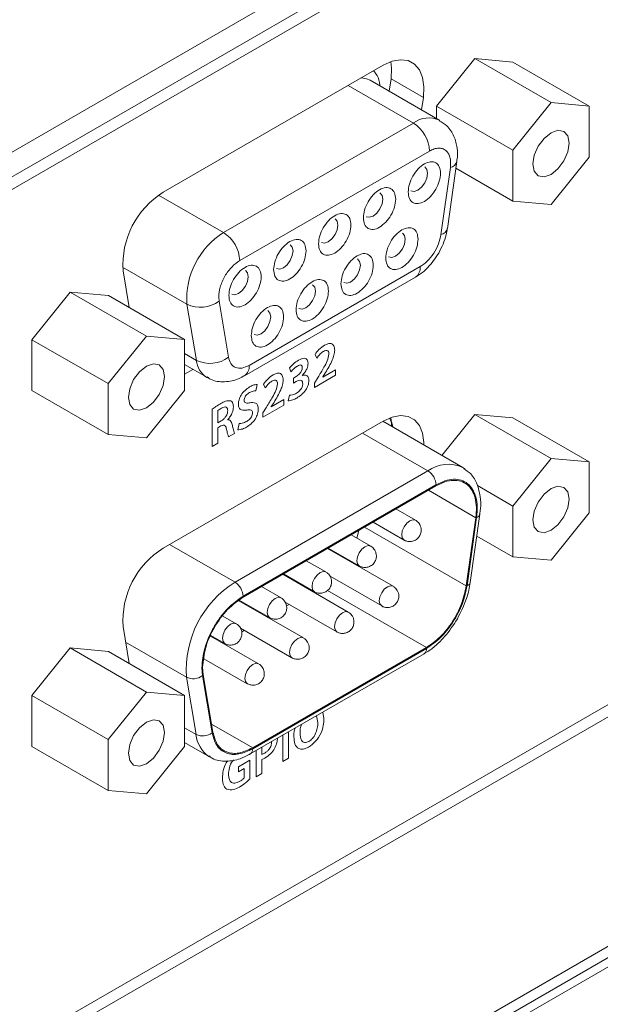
# Model space of a CAD drawing. Header units: millimetres. Extents: x 0 to 1118, y 0 to 864.
# Tile 221 of 256: x 939.01 to 945.35, y 361.01 to 371.76. Entities that reach past the tile are written whole.
import ezdxf

# ---------------------------------------------------------------- set-up
doc = ezdxf.new("R2010")
doc.units = ezdxf.units.MM

msp = doc.modelspace()

# ---------------------------------------------------------------- linework, layer by layer
at = {"color": 9, "linetype": 'Continuous', "lineweight": 0}
for p, q in [((901.966, 348.985), (953.761, 378.886)), ((943.416, 370.916), (943.062, 371.12)), ((943.307, 370.635), (942.595, 371.047)), ((941.233, 369.438), (943.307, 370.635)), ((941.41, 369.132), (943.484, 370.329)), ((943.71, 370.148), (943.607, 369.415)), ((941.233, 369.438), (940.524, 369.848)), ((940.833, 368.656), (940.13, 369.062)), ((943.381, 369.066), (941.513, 367.987)), ((941.184, 368.69), (941.18, 368.734)), ((940.936, 368.042), (940.833, 368.656)), ((941.287, 368.076), (941.184, 368.69)), ((940.807, 368.116), (940.936, 368.042)), ((942.232, 368.107), (942.251, 368.065)), ((941.954, 367.959), (941.969, 367.915)), ((942.026, 367.865), (941.997, 367.849)), ((941.997, 367.849), (941.997, 367.794)), ((942.09, 367.877), (942.09, 367.878)), ((942.225, 367.747), (942.455, 367.879)), ((942.266, 367.857), (942.225, 367.791)), ((942.455, 367.94), (942.317, 367.86)), ((942.317, 367.861), (942.346, 367.908)), ((942.317, 367.86), (942.317, 367.861)), ((942.455, 367.879), (942.455, 367.94)), ((941.584, 367.71), (941.599, 367.778)), ((941.669, 367.782), (941.688, 367.74)), ((941.997, 367.794), (942.027, 367.811)), ((942.225, 367.791), (942.225, 367.747)), ((941.952, 367.663), (941.937, 367.6)), ((941.663, 367.422), (941.892, 367.554)), ((941.703, 367.532), (941.663, 367.467)), ((941.892, 367.615), (941.754, 367.535)), ((941.754, 367.536), (941.784, 367.583)), ((941.754, 367.535), (941.754, 367.536)), ((941.892, 367.554), (941.892, 367.615)), ((941.108, 367.507), (941.108, 367.102)), ((941.171, 367.361), (941.171, 367.493)), ((941.663, 367.467), (941.663, 367.422)), ((941.208, 367.382), (941.171, 367.361)), ((941.171, 367.306), (941.203, 367.325)), ((941.278, 367.393), (941.278, 367.395)), ((941.403, 367.353), (941.389, 367.283)), ((941.171, 367.138), (941.171, 367.306)), ((941.288, 367.206), (941.354, 367.243)), ((942.749, 367.247), (943.465, 366.834)), ((941.108, 367.102), (941.171, 367.138)), ((943.465, 366.834), (941.358, 365.618)), ((941.446, 365.464), (943.553, 366.681)), ((943.989, 366.323), (943.47, 366.622)), ((943.997, 366.326), (943.893, 365.58)), ((942.771, 366.219), (943.884, 365.577)), ((941.358, 365.618), (940.642, 366.031)), ((943.449, 364.904), (942.367, 365.528)), ((940.163, 364.964), (940.827, 364.58)), ((943.449, 364.893), (941.551, 363.798)), ((941.002, 364.597), (940.995, 364.684)), ((940.827, 364.58), (940.932, 363.955)), ((941.107, 363.972), (941.002, 364.597)), ((942.33, 364.127), (942.319, 364.199)), ((942.247, 364.157), (942.263, 364.085)), ((940.932, 363.955), (940.807, 364.027)), ((941.101, 364.068), (941.551, 363.808)), ((941.942, 363.694), (941.942, 363.981)), ((941.88, 363.945), (941.88, 363.658)), ((941.589, 363.777), (941.589, 363.49)), ((941.651, 363.736), (941.651, 363.813)), ((941.52, 363.674), (941.396, 363.602)), ((941.52, 363.468), (941.52, 363.674)), ((941.651, 363.526), (941.651, 363.68)), ((941.88, 363.658), (941.942, 363.694)), ((941.396, 363.602), (941.396, 363.547)), ((941.396, 363.547), (941.458, 363.583)), ((941.458, 363.583), (941.458, 363.478)), ((941.589, 363.49), (941.651, 363.526))]:
    msp.add_line(p, q, dxfattribs=at)
at = {"color": 7, "linetype": 'Continuous', "lineweight": 15}
for p, q in [((901.967, 348.716), (953.596, 378.52)), ((949.642, 376.1), (901.967, 348.578)), ((943.977, 371.339), (943.56, 370.82)), ((944.81, 370.858), (943.977, 371.339)), ((944.394, 371.301), (943.977, 371.339)), ((945.227, 370.821), (944.394, 371.301)), ((942.976, 371.267), (940.574, 369.88)), ((943.594, 370.664), (942.834, 371.103)), ((943.043, 370.982), (943.062, 371.12)), ((943.396, 370.778), (943.416, 370.916)), ((944.392, 370.339), (943.56, 370.82)), ((943.56, 370.82), (943.56, 370.684)), ((944.81, 370.858), (944.392, 370.339)), ((945.227, 370.821), (944.81, 370.858)), ((945.227, 370.264), (945.227, 370.821)), ((944.392, 370.339), (944.392, 369.783)), ((943.678, 369.483), (943.781, 370.216)), ((944.81, 369.745), (945.227, 370.264)), ((944.392, 369.783), (943.77, 370.142)), ((944.392, 369.783), (944.81, 369.745)), ((940.135, 369.022), (940.202, 368.619)), ((941.461, 367.873), (943.329, 368.951)), ((939.557, 368.787), (939.14, 368.268)), ((940.39, 368.307), (939.557, 368.787)), ((939.975, 368.75), (939.557, 368.787)), ((940.807, 368.269), (939.975, 368.75)), ((940.39, 368.307), (939.973, 367.788)), ((940.807, 368.269), (940.39, 368.307)), ((939.973, 367.788), (939.14, 368.268)), ((939.14, 368.268), (939.14, 367.712)), ((940.807, 367.713), (940.807, 368.269)), ((940.807, 367.996), (941.049, 367.857)), ((940.807, 367.89), (940.899, 367.943)), ((941.059, 367.851), (941.05, 367.856)), ((939.973, 367.788), (939.973, 367.231)), ((939.973, 367.231), (939.14, 367.712)), ((940.39, 367.194), (940.807, 367.713)), ((943.977, 367.45), (943.618, 367.003)), ((944.81, 366.969), (943.977, 367.45)), ((944.394, 367.413), (943.977, 367.45)), ((942.976, 367.378), (940.574, 365.991)), ((943.846, 366.872), (942.973, 367.376)), ((945.227, 366.932), (944.394, 367.413)), ((939.973, 367.231), (940.39, 367.194)), ((944.81, 366.969), (944.392, 366.45)), ((945.227, 366.932), (944.81, 366.969)), ((945.227, 366.376), (945.227, 366.932)), ((943.846, 366.872), (943.872, 366.855)), ((934.381, 357.9), (949.642, 366.71)), ((943.553, 366.671), (941.446, 365.454)), ((944.392, 366.45), (944.006, 366.673)), ((949.562, 366.531), (934.371, 357.762)), ((944.392, 366.45), (944.392, 365.894)), ((943.33, 366.295), (943.116, 366.418)), ((943.928, 365.614), (944.033, 366.36)), ((944.81, 365.857), (945.227, 366.376)), ((942.866, 366.274), (943.205, 366.079)), ((943.884, 365.577), (943.989, 366.323)), ((942.84, 366.012), (942.627, 366.136)), ((942.687, 366.1), (942.71, 366.184)), ((944.392, 365.894), (943.999, 366.121)), ((943.085, 365.574), (942.369, 365.987)), ((942.377, 365.991), (942.715, 365.796)), ((942.35, 365.73), (942.137, 365.853)), ((944.392, 365.894), (944.81, 365.857)), ((942.595, 365.291), (941.88, 365.704)), ((941.887, 365.709), (942.225, 365.513)), ((942.397, 365.683), (942.96, 365.358)), ((943.928, 365.612), (943.928, 365.614)), ((941.861, 365.447), (941.647, 365.57)), ((942.207, 365.524), (942.2, 365.52)), ((942.105, 365.009), (941.399, 365.416)), ((941.405, 365.421), (941.736, 365.231)), ((941.861, 365.447), (941.862, 365.446)), ((941.907, 365.4), (942.47, 365.075)), ((941.95, 365.375), (941.921, 365.358)), ((941.371, 365.164), (941.226, 365.248)), ((941.371, 365.164), (941.373, 365.163)), ((941.717, 365.241), (941.71, 365.237)), ((940.135, 365.133), (940.202, 364.73)), ((941.417, 365.117), (941.98, 364.792)), ((941.46, 365.093), (941.431, 365.076)), ((941.616, 364.726), (941.092, 365.028)), ((941.095, 365.035), (941.246, 364.948)), ((941.228, 364.958), (941.22, 364.954)), ((939.557, 364.899), (939.14, 364.38)), ((940.39, 364.418), (939.557, 364.899)), ((939.975, 364.861), (939.557, 364.899)), ((940.807, 364.381), (939.975, 364.861)), ((941.525, 363.741), (943.423, 364.836)), ((941.551, 363.808), (943.449, 364.904)), ((941.019, 364.782), (941.491, 364.509)), ((941.011, 364.604), (941.004, 364.689)), ((941.011, 364.604), (941.116, 363.979)), ((940.39, 364.418), (939.973, 363.899)), ((940.807, 364.381), (940.39, 364.418)), ((939.973, 363.899), (939.14, 364.38)), ((939.14, 364.38), (939.14, 363.823)), ((940.807, 363.824), (940.807, 364.381)), ((949.562, 364.023), (901.967, 336.548)), ((939.973, 363.899), (939.973, 363.343)), ((940.807, 363.867), (941.081, 363.709)), ((923.841, 349.052), (949.474, 363.85)), ((923.929, 349.001), (949.562, 363.799)), ((939.973, 363.343), (939.14, 363.823)), ((940.39, 363.305), (940.807, 363.824)), ((941.081, 363.709), (941.073, 363.714)), ((939.973, 363.343), (940.39, 363.305))]:
    msp.add_line(p, q, dxfattribs=at)
at = {"color": 7, "linetype": 'Continuous', "lineweight": 15, "flags": 128}
for points in [[(943.416, 370.916), (943.422, 371.031), (943.407, 371.134), (943.372, 371.218), (943.318, 371.28), (943.248, 371.317), (943.165, 371.327), (943.073, 371.31), (942.976, 371.267)], [(943.062, 371.12), (943.068, 371.236), (943.061, 371.306)], [(944.81, 370.529), (944.734, 370.468), (944.67, 370.382), (944.627, 370.284), (944.612, 370.188), (944.627, 370.109), (944.67, 370.06), (944.734, 370.048), (944.81, 370.074), (944.885, 370.135), (944.949, 370.221), (944.992, 370.32), (945.007, 370.415), (944.992, 370.494), (944.949, 370.543), (944.885, 370.556), (944.81, 370.529)], [(943.462, 370.086), (943.453, 370.128), (943.43, 370.155), (943.43, 370.155)], [(943.28, 369.895), (943.315, 369.888), (943.355, 369.902), (943.396, 369.935), (943.43, 369.981), (943.453, 370.034), (943.462, 370.086)], [(942.791, 369.612), (942.825, 369.605), (942.866, 369.619), (942.906, 369.652), (942.941, 369.699), (942.964, 369.752), (942.972, 369.803)], [(942.972, 369.803), (942.964, 369.845), (942.941, 369.872), (942.941, 369.872)], [(942.482, 369.52), (942.474, 369.563), (942.451, 369.589), (942.451, 369.589)], [(942.301, 369.329), (942.336, 369.323), (942.376, 369.337), (942.417, 369.37), (942.451, 369.416), (942.474, 369.469), (942.482, 369.52)], [(943.036, 369.174), (943.07, 369.167), (943.111, 369.181), (943.151, 369.214), (943.186, 369.26), (943.209, 369.313), (943.217, 369.365)], [(943.217, 369.365), (943.209, 369.407), (943.186, 369.433), (943.186, 369.433)], [(941.992, 369.238), (941.984, 369.28), (941.961, 369.306), (941.961, 369.306)], [(941.811, 369.047), (941.846, 369.04), (941.886, 369.054), (941.927, 369.087), (941.961, 369.133), (941.984, 369.186), (941.992, 369.238)], [(942.727, 369.082), (942.719, 369.124), (942.696, 369.151), (942.696, 369.151)], [(942.546, 368.891), (942.58, 368.884), (942.621, 368.898), (942.662, 368.931), (942.696, 368.978), (942.719, 369.031), (942.727, 369.082)], [(941.322, 368.764), (941.356, 368.757), (941.397, 368.771), (941.437, 368.804), (941.472, 368.851), (941.495, 368.904), (941.503, 368.955)], [(941.503, 368.955), (941.495, 368.997), (941.472, 369.024), (941.472, 369.024)], [(942.237, 368.799), (942.229, 368.842), (942.206, 368.868), (942.206, 368.868)], [(942.056, 368.608), (942.091, 368.602), (942.131, 368.616), (942.172, 368.648), (942.206, 368.695), (942.229, 368.748), (942.237, 368.799)], [(941.567, 368.326), (941.601, 368.319), (941.642, 368.333), (941.682, 368.366), (941.717, 368.412), (941.74, 368.465), (941.748, 368.517)], [(941.748, 368.517), (941.74, 368.559), (941.717, 368.585), (941.717, 368.585)], [(940.39, 367.978), (940.315, 367.917), (940.251, 367.831), (940.208, 367.732), (940.193, 367.637), (940.208, 367.558), (940.251, 367.509), (940.315, 367.497), (940.39, 367.523), (940.466, 367.584), (940.529, 367.67), (940.572, 367.768), (940.587, 367.864), (940.572, 367.943), (940.529, 367.992), (940.466, 368.004), (940.39, 367.978)], [(943.422, 367.116), (943.422, 367.143), (943.407, 367.245), (943.372, 367.329), (943.318, 367.391), (943.248, 367.428), (943.165, 367.439), (943.073, 367.422), (942.976, 367.378)], [(943.069, 367.321), (943.068, 367.347), (943.061, 367.418)], [(944.81, 366.641), (944.734, 366.58), (944.67, 366.493), (944.627, 366.395), (944.612, 366.299), (944.627, 366.221), (944.67, 366.172), (944.734, 366.159), (944.81, 366.185), (944.885, 366.246), (944.949, 366.332), (944.992, 366.431), (945.007, 366.527), (944.992, 366.605), (944.949, 366.654), (944.885, 366.667), (944.81, 366.641)], [(944.033, 366.359), (944.033, 366.364), (944.033, 366.369)], [(940.39, 364.089), (940.315, 364.028), (940.251, 363.942), (940.208, 363.844), (940.193, 363.748), (940.208, 363.669), (940.251, 363.62), (940.315, 363.608), (940.39, 363.634), (940.466, 363.695), (940.529, 363.781), (940.572, 363.88), (940.587, 363.975), (940.572, 364.054), (940.529, 364.103), (940.466, 364.115), (940.39, 364.089)], [(941.526, 363.741), (941.525, 363.741), (941.515, 363.736)]]:
    msp.add_lwpolyline(points, dxfattribs=at)
at = {"color": 9, "linetype": 'Continuous', "lineweight": 0, "flags": 128}
for points in [[(942.834, 371.103), (942.794, 371.12), (942.738, 371.13)], [(943.179, 366.136), (943.185, 366.179), (943.205, 366.223), (943.233, 366.262), (943.267, 366.289), (943.301, 366.301), (943.33, 366.295), (943.33, 366.295)], [(943.205, 366.079), (943.185, 366.101), (943.179, 366.136)], [(942.689, 365.853), (942.696, 365.896), (942.715, 365.94), (942.744, 365.979), (942.777, 366.006), (942.811, 366.018), (942.84, 366.012), (942.84, 366.012)], [(942.715, 365.796), (942.696, 365.818), (942.689, 365.853)], [(942.199, 365.57), (942.206, 365.613), (942.225, 365.658), (942.254, 365.696), (942.288, 365.724), (942.322, 365.735), (942.35, 365.73), (942.35, 365.73)], [(942.225, 365.513), (942.206, 365.535), (942.199, 365.57)], [(942.934, 365.415), (942.941, 365.458), (942.96, 365.502), (942.988, 365.541), (943.022, 365.568), (943.056, 365.58), (943.085, 365.574), (943.085, 365.574)], [(941.71, 365.288), (941.716, 365.331), (941.736, 365.375), (941.764, 365.414), (941.798, 365.441), (941.832, 365.453), (941.861, 365.447), (941.861, 365.447)], [(942.96, 365.358), (942.941, 365.38), (942.934, 365.415)], [(941.736, 365.231), (941.716, 365.253), (941.71, 365.288)], [(942.444, 365.132), (942.451, 365.175), (942.47, 365.219), (942.499, 365.258), (942.533, 365.285), (942.566, 365.297), (942.595, 365.291), (942.595, 365.291)], [(941.22, 365.005), (941.227, 365.048), (941.246, 365.092), (941.275, 365.131), (941.308, 365.158), (941.342, 365.17), (941.371, 365.164), (941.371, 365.164)], [(942.47, 365.075), (942.451, 365.097), (942.444, 365.132)], [(941.246, 364.948), (941.227, 364.97), (941.22, 365.005)], [(941.954, 364.849), (941.961, 364.892), (941.98, 364.937), (942.009, 364.975), (942.043, 365.002), (942.077, 365.014), (942.105, 365.009), (942.105, 365.009)], [(941.98, 364.792), (941.961, 364.814), (941.954, 364.849)], [(941.465, 364.567), (941.472, 364.61), (941.491, 364.654), (941.519, 364.693), (941.553, 364.72), (941.587, 364.732), (941.616, 364.726), (941.616, 364.726)], [(941.491, 364.51), (941.472, 364.532), (941.465, 364.567)]]:
    msp.add_lwpolyline(points, dxfattribs=at)
at = {"color": 9, "linetype": 'Continuous', "lineweight": 0}
for centre, radius, start, end in [((943.475, 370.406), 0.285, 65.5689, 126.1779), ((943.1, 370.312), 0.384, 2.6055, 57.3945), ((943.689, 370.241), 0.0947, 282.478, 344.504), ((941.684, 368.714), 0.853, 121.8981, 183.8855), ((941.026, 369.115), 0.384, 2.6055, 57.3945), ((940.981, 368.958), 0.336, 243.9083, 307.1281), ((941.084, 368.344), 0.336, 243.9083, 307.1281), ((941.182, 368.065), 0.248, 185.4274, 237.7738), ((941.387, 367.975), 0.126, 306.2046, 5.5761), ((943.688, 366.53), 0.377, 65.0875, 126.223), ((943.362, 366.672), 0.192, 2.6055, 57.3945), ((943.987, 366.373), 0.048, 282.7573, 342.3596), ((941.956, 364.657), 1.131, 121.8981, 183.8855), ((941.254, 365.456), 0.192, 2.6055, 57.3945), ((943.882, 365.627), 0.048, 282.7573, 342.3596), ((940.901, 364.731), 0.168, 243.9083, 307.1281), ((941.006, 364.106), 0.168, 243.9083, 307.1281), ((941.262, 363.987), 0.332, 185.5814, 235.3346), ((941.488, 363.792), 0.0634, 307.3218, 5.4774)]:
    msp.add_arc(centre, radius, start, end, dxfattribs=at)
at = {"color": 7, "linetype": 'Continuous', "lineweight": 15}
for centre, radius, start, end in [((941.069, 369.085), 0.936, 121.8981, 183.8855), ((943.587, 369.508), 0.0946, 282.4596, 344.6472), ((943.262, 369.05), 0.12, 304.0564, 7.2558), ((941.069, 365.196), 0.936, 121.8981, 183.8855), ((943.389, 364.886), 0.0599, 304.0564, 7.2558)]:
    msp.add_arc(centre, radius, start, end, dxfattribs=at)
at = {"color": 9, "linetype": 'Continuous', "lineweight": 0}
for points, knots in [([(942.942, 371.04), (942.94, 371.054), (942.934, 371.106), (942.909, 371.163), (942.879, 371.195), (942.87, 371.205)], [0, 0, 0, 0, 0.191285, 0.749796, 1, 1, 1, 1]), ([(943.484, 370.329), (943.5, 370.338), (943.534, 370.355), (943.581, 370.363), (943.625, 370.358), (943.661, 370.338), (943.689, 370.306), (943.707, 370.262), (943.716, 370.209), (943.712, 370.169), (943.71, 370.148)], [0, 0, 0, 0, 0.125061, 0.249994, 0.374876, 0.499997, 0.624879, 0.75, 0.874819, 1, 1, 1, 1]), ([(943.607, 369.415), (943.6, 369.382), (943.586, 369.314), (943.531, 369.211), (943.46, 369.12), (943.407, 369.083), (943.381, 369.066)], [0, 0, 0, 0, 0.242227, 0.5, 0.757773, 1, 1, 1, 1]), ([(941.18, 368.734), (941.183, 368.769), (941.188, 368.824), (941.217, 368.902), (941.246, 368.961), (941.283, 369.017), (941.336, 369.081), (941.381, 369.112), (941.41, 369.132)], [0, 0, 0, 0, 0.239443, 0.36959, 0.5, 0.630147, 0.760557, 1, 1, 1, 1]), ([(942.337, 368.208), (942.315, 368.193), (942.277, 368.167), (942.246, 368.125), (942.232, 368.107)], [0, 0, 0, 0, 0.559726, 1, 1, 1, 1]), ([(942.447, 368.152), (942.445, 368.17), (942.442, 368.204), (942.412, 368.229), (942.374, 368.226), (942.349, 368.214), (942.337, 368.208)], [0, 0, 0, 0, 0.2796174, 0.5586651, 0.7789384, 1, 1, 1, 1]), ([(941.513, 367.987), (941.487, 367.975), (941.433, 367.95), (941.362, 367.958), (941.308, 368), (941.294, 368.051), (941.287, 368.076)], [0, 0, 0, 0, 0.242227, 0.5, 0.757773, 1, 1, 1, 1]), ([(942.156, 368.01), (942.155, 368.02), (942.153, 368.04), (942.138, 368.059), (942.106, 368.07), (942.074, 368.054), (942.052, 368.044)], [0, 0, 0, 0, 0.187037, 0.373921, 0.560974, 1, 1, 1, 1]), ([(942.251, 368.065), (942.263, 368.082), (942.285, 368.112), (942.312, 368.131), (942.323, 368.14)], [0, 0, 0, 0, 0.560307, 1, 1, 1, 1]), ([(942.384, 368.109), (942.38, 368.085), (942.37, 368.037), (942.322, 367.952), (942.287, 367.893), (942.266, 367.857)], [0, 0, 0, 0, 0.277465, 0.558282, 1, 1, 1, 1]), ([(942.323, 368.14), (942.332, 368.144), (942.35, 368.153), (942.372, 368.15), (942.383, 368.132), (942.384, 368.117), (942.384, 368.109)], [0, 0, 0, 0, 0.281004, 0.559049, 0.779413, 1, 1, 1, 1]), ([(942.346, 367.908), (942.373, 367.952), (942.41, 368.014), (942.442, 368.1), (942.445, 368.135), (942.447, 368.152)], [0, 0, 0, 0, 0.560337, 0.780245, 1, 1, 1, 1]), ([(942.052, 368.044), (942.033, 368.031), (941.999, 368.009), (941.968, 367.974), (941.954, 367.959)], [0, 0, 0, 0, 0.560293, 1, 1, 1, 1]), ([(941.969, 367.915), (941.981, 367.93), (942.003, 367.956), (942.028, 367.973), (942.039, 367.98)], [0, 0, 0, 0, 0.559869, 1, 1, 1, 1]), ([(942.093, 367.961), (942.092, 367.95), (942.089, 367.928), (942.061, 367.89), (942.039, 367.875), (942.026, 367.865)], [0, 0, 0, 0, 0.27941, 0.55887, 1, 1, 1, 1]), ([(942.039, 367.98), (942.046, 367.984), (942.061, 367.992), (942.08, 367.992), (942.091, 367.98), (942.093, 367.968), (942.093, 367.961)], [0, 0, 0, 0, 0.280976, 0.55989, 0.779966, 1, 1, 1, 1]), ([(942.09, 367.878), (942.1, 367.888), (942.12, 367.908), (942.142, 367.944), (942.154, 367.98), (942.155, 368), (942.156, 368.01)], [0, 0, 0, 0, 0.280303, 0.559487, 0.779694, 1, 1, 1, 1]), ([(941.774, 367.883), (941.753, 367.868), (941.715, 367.843), (941.683, 367.8), (941.669, 367.782)], [0, 0, 0, 0, 0.559726, 1, 1, 1, 1]), ([(941.884, 367.828), (941.882, 367.845), (941.879, 367.88), (941.849, 367.904), (941.811, 367.901), (941.786, 367.889), (941.774, 367.883)], [0, 0, 0, 0, 0.279617, 0.558665, 0.778938, 1, 1, 1, 1]), ([(942.165, 367.822), (942.164, 367.834), (942.162, 367.86), (942.141, 367.879), (942.117, 367.884), (942.099, 367.879), (942.09, 367.877)], [0, 0, 0, 0, 0.279933, 0.559144, 0.779519, 1, 1, 1, 1]), ([(941.516, 367.751), (941.5, 367.74), (941.467, 367.718), (941.425, 367.667), (941.399, 367.611), (941.396, 367.58), (941.395, 367.564)], [0, 0, 0, 0, 0.280832, 0.560174, 0.779987, 1, 1, 1, 1]), ([(941.599, 367.778), (941.584, 367.776), (941.557, 367.774), (941.529, 367.758), (941.516, 367.751)], [0, 0, 0, 0, 0.5592731, 1, 1, 1, 1]), ([(941.688, 367.74), (941.7, 367.757), (941.722, 367.788), (941.749, 367.806), (941.761, 367.815)], [0, 0, 0, 0, 0.560307, 1, 1, 1, 1]), ([(941.821, 367.784), (941.817, 367.76), (941.808, 367.712), (941.76, 367.627), (941.724, 367.568), (941.703, 367.532)], [0, 0, 0, 0, 0.277465, 0.558282, 1, 1, 1, 1]), ([(941.761, 367.815), (941.77, 367.819), (941.787, 367.828), (941.809, 367.825), (941.82, 367.807), (941.821, 367.792), (941.821, 367.784)], [0, 0, 0, 0, 0.281004, 0.559049, 0.779413, 1, 1, 1, 1]), ([(941.784, 367.583), (941.81, 367.628), (941.847, 367.69), (941.879, 367.775), (941.882, 367.81), (941.884, 367.828)], [0, 0, 0, 0, 0.560337, 0.7802445, 1, 1, 1, 1]), ([(942.027, 367.811), (942.036, 367.816), (942.055, 367.825), (942.08, 367.825), (942.096, 367.811), (942.097, 367.794), (942.098, 367.786)], [0, 0, 0, 0, 0.280524, 0.560737, 0.779935, 1, 1, 1, 1]), ([(942.098, 367.786), (942.097, 367.775), (942.094, 367.752), (942.068, 367.709), (942.044, 367.693), (942.03, 367.683)], [0, 0, 0, 0, 0.279345, 0.559297, 1, 1, 1, 1]), ([(942.033, 367.63), (942.05, 367.641), (942.085, 367.663), (942.13, 367.713), (942.16, 367.771), (942.164, 367.805), (942.165, 367.822)], [0, 0, 0, 0, 0.281114, 0.560773, 0.780392, 1, 1, 1, 1]), ([(941.457, 367.607), (941.458, 367.613), (941.459, 367.625), (941.468, 367.645), (941.486, 367.67), (941.503, 367.682), (941.515, 367.69)], [0, 0, 0, 0, 0.1866569, 0.3738014, 0.5606334, 1, 1, 1, 1]), ([(941.515, 367.69), (941.529, 367.696), (941.553, 367.709), (941.574, 367.709), (941.584, 367.71)], [0, 0, 0, 0, 0.559934, 1, 1, 1, 1]), ([(942.03, 367.683), (942.014, 367.676), (941.987, 367.663), (941.963, 367.663), (941.952, 367.663)], [0, 0, 0, 0, 0.559681, 1, 1, 1, 1]), ([(941.204, 367.571), (941.186, 367.56), (941.154, 367.541), (941.122, 367.517), (941.108, 367.507)], [0, 0, 0, 0, 0.560031, 1, 1, 1, 1]), ([(941.311, 367.6), (941.292, 367.601), (941.258, 367.602), (941.221, 367.58), (941.204, 367.571)], [0, 0, 0, 0, 0.557321, 1, 1, 1, 1]), ([(941.21, 367.519), (941.219, 367.524), (941.238, 367.534), (941.263, 367.533), (941.276, 367.516), (941.278, 367.5), (941.278, 367.491)], [0, 0, 0, 0, 0.280926, 0.560108, 0.779437, 1, 1, 1, 1]), ([(941.278, 367.395), (941.288, 367.406), (941.307, 367.428), (941.334, 367.479), (941.338, 367.514), (941.341, 367.535)], [0, 0, 0, 0, 0.280772, 0.561599, 1, 1, 1, 1]), ([(941.341, 367.535), (941.339, 367.552), (941.337, 367.582), (941.319, 367.595), (941.311, 367.6)], [0, 0, 0, 0, 0.5603241, 1, 1, 1, 1]), ([(941.395, 367.564), (941.396, 367.549), (941.4, 367.518), (941.434, 367.494), (941.467, 367.497), (941.487, 367.499)], [0, 0, 0, 0, 0.2796044, 0.5591743, 1, 1, 1, 1]), ([(941.524, 367.579), (941.508, 367.576), (941.485, 367.573), (941.46, 367.584), (941.458, 367.599), (941.457, 367.607)], [0, 0, 0, 0, 0.561946, 0.781379, 1, 1, 1, 1]), ([(941.612, 367.509), (941.611, 367.524), (941.609, 367.555), (941.577, 367.583), (941.544, 367.58), (941.524, 367.579)], [0, 0, 0, 0, 0.279925, 0.559356, 1, 1, 1, 1]), ([(941.937, 367.6), (941.954, 367.602), (941.985, 367.604), (942.018, 367.622), (942.033, 367.63)], [0, 0, 0, 0, 0.559086, 1, 1, 1, 1]), ([(941.171, 367.493), (941.178, 367.498), (941.191, 367.508), (941.204, 367.515), (941.21, 367.519)], [0, 0, 0, 0, 0.559618, 1, 1, 1, 1]), ([(941.278, 367.491), (941.277, 367.479), (941.275, 367.456), (941.254, 367.421), (941.231, 367.397), (941.216, 367.387), (941.208, 367.382)], [0, 0, 0, 0, 0.279558, 0.55825, 0.778831, 1, 1, 1, 1]), ([(941.482, 367.312), (941.499, 367.323), (941.534, 367.346), (941.58, 367.398), (941.608, 367.458), (941.611, 367.492), (941.612, 367.509)], [0, 0, 0, 0, 0.281089, 0.560178, 0.780098, 1, 1, 1, 1]), ([(941.55, 367.467), (941.549, 367.461), (941.548, 367.447), (941.539, 367.425), (941.518, 367.396), (941.499, 367.384), (941.486, 367.375)], [0, 0, 0, 0, 0.187001, 0.373641, 0.560631, 1, 1, 1, 1]), ([(941.487, 367.499), (941.503, 367.501), (941.526, 367.505), (941.548, 367.49), (941.549, 367.475), (941.55, 367.467)], [0, 0, 0, 0, 0.560716, 0.780426, 1, 1, 1, 1]), ([(941.203, 367.325), (941.212, 367.329), (941.23, 367.338), (941.257, 367.327), (941.262, 367.304), (941.265, 367.289)], [0, 0, 0, 0, 0.2808044, 0.5588733, 1, 1, 1, 1]), ([(941.326, 367.342), (941.321, 367.357), (941.315, 367.378), (941.295, 367.393), (941.284, 367.393), (941.278, 367.393)], [0, 0, 0, 0, 0.559431, 0.779792, 1, 1, 1, 1]), ([(941.354, 367.243), (941.348, 367.261), (941.337, 367.293), (941.33, 367.327), (941.326, 367.342)], [0, 0, 0, 0, 0.559619, 1, 1, 1, 1]), ([(941.389, 367.283), (941.405, 367.285), (941.435, 367.287), (941.467, 367.304), (941.482, 367.312)], [0, 0, 0, 0, 0.55924, 1, 1, 1, 1]), ([(941.486, 367.375), (941.469, 367.367), (941.44, 367.353), (941.414, 367.353), (941.403, 367.353)], [0, 0, 0, 0, 0.559755, 1, 1, 1, 1]), ([(943.082, 367.313), (943.082, 367.315), (943.077, 367.355), (943.06, 367.383), (943.044, 367.41)], [0, 0, 0, 0, 0.065198, 1, 1, 1, 1]), ([(941.265, 367.289), (941.269, 367.273), (941.275, 367.243), (941.284, 367.217), (941.288, 367.206)], [0, 0, 0, 0, 0.560242, 1, 1, 1, 1]), ([(943.553, 366.681), (943.586, 366.698), (943.652, 366.731), (943.745, 366.746), (943.83, 366.737), (943.901, 366.698), (943.957, 366.636), (943.992, 366.549), (944.009, 366.446), (944.001, 366.366), (943.997, 366.326)], [0, 0, 0, 0, 0.1250309, 0.249997, 0.3749366, 0.4999985, 0.6249382, 0.7500001, 0.8749077, 1, 1, 1, 1]), ([(940.995, 364.684), (941.002, 364.753), (941.011, 364.859), (941.067, 365.013), (941.125, 365.129), (941.197, 365.238), (941.302, 365.363), (941.39, 365.425), (941.446, 365.464)], [0, 0, 0, 0, 0.239443, 0.369654, 0.5, 0.630211, 0.760557, 1, 1, 1, 1]), ([(942.162, 363.816), (942.189, 363.835), (942.241, 363.872), (942.299, 363.964), (942.326, 364.053), (942.329, 364.102), (942.33, 364.127)], [0, 0, 0, 0, 0.279705, 0.558607, 0.778973, 1, 1, 1, 1]), ([(942.263, 364.085), (942.262, 364.064), (942.26, 364.024), (942.24, 363.962), (942.206, 363.907), (942.179, 363.888), (942.166, 363.878)], [0, 0, 0, 0, 0.280942, 0.560977, 0.780259, 1, 1, 1, 1]), ([(942.015, 364.024), (942.013, 364.017), (942.002, 363.984), (942.001, 363.954), (942.001, 363.929)], [0, 0, 0, 0, 0.202111, 1, 1, 1, 1]), ([(942.068, 363.969), (942.069, 363.99), (942.069, 364.02), (942.081, 364.053), (942.085, 364.064)], [0, 0, 0, 0, 0.6691874, 1, 1, 1, 1]), ([(941.551, 363.798), (941.5, 363.774), (941.395, 363.726), (941.256, 363.741), (941.149, 363.822), (941.121, 363.923), (941.107, 363.972)], [0, 0, 0, 0, 0.242227, 0.5, 0.757773, 1, 1, 1, 1]), ([(941.758, 363.874), (941.757, 363.86), (941.755, 363.834), (941.734, 363.794), (941.708, 363.767), (941.691, 363.756), (941.682, 363.751)], [0, 0, 0, 0, 0.280012, 0.55832, 0.778876, 1, 1, 1, 1]), ([(941.791, 363.8), (941.801, 363.822), (941.819, 363.861), (941.82, 363.897), (941.821, 363.913)], [0, 0, 0, 0, 0.557866, 1, 1, 1, 1]), ([(942.001, 363.929), (942.003, 363.901), (942.007, 363.846), (942.046, 363.797), (942.103, 363.788), (942.142, 363.807), (942.162, 363.816)], [0, 0, 0, 0, 0.280452, 0.559835, 0.779584, 1, 1, 1, 1]), ([(942.166, 363.878), (942.149, 363.872), (942.115, 363.858), (942.075, 363.893), (942.071, 363.94), (942.068, 363.969)], [0, 0, 0, 0, 0.279559, 0.559487, 1, 1, 1, 1]), ([(941.682, 363.695), (941.704, 363.709), (941.745, 363.735), (941.777, 363.78), (941.791, 363.8)], [0, 0, 0, 0, 0.560922, 1, 1, 1, 1]), ([(941.278, 363.665), (941.273, 363.658), (941.248, 363.627), (941.226, 363.557), (941.222, 363.504), (941.22, 363.477)], [0, 0, 0, 0, 0.121799, 0.560228, 1, 1, 1, 1]), ([(941.287, 363.52), (941.289, 363.542), (941.292, 363.588), (941.317, 363.648), (941.338, 363.672), (941.342, 363.677)], [0, 0, 0, 0, 0.449517, 0.896003, 1, 1, 1, 1]), ([(941.682, 363.751), (941.676, 363.747), (941.666, 363.741), (941.656, 363.738), (941.651, 363.736)], [0, 0, 0, 0, 0.560117, 1, 1, 1, 1]), ([(941.651, 363.68), (941.657, 363.682), (941.667, 363.687), (941.677, 363.693), (941.682, 363.695)], [0, 0, 0, 0, 0.559928, 1, 1, 1, 1]), ([(941.22, 363.477), (941.222, 363.447), (941.226, 363.393), (941.256, 363.366), (941.269, 363.355)], [0, 0, 0, 0, 0.560103, 1, 1, 1, 1]), ([(941.409, 363.442), (941.39, 363.433), (941.353, 363.416), (941.311, 363.431), (941.29, 363.47), (941.288, 363.503), (941.287, 363.52)], [0, 0, 0, 0, 0.280012, 0.55879, 0.779067, 1, 1, 1, 1]), ([(941.407, 363.38), (941.428, 363.394), (941.467, 363.418), (941.504, 363.453), (941.52, 363.468)], [0, 0, 0, 0, 0.559894, 1, 1, 1, 1]), ([(941.458, 363.478), (941.449, 363.47), (941.433, 363.456), (941.416, 363.446), (941.409, 363.442)], [0, 0, 0, 0, 0.558596, 1, 1, 1, 1]), ([(941.269, 363.355), (941.292, 363.35), (941.334, 363.341), (941.384, 363.368), (941.407, 363.38)], [0, 0, 0, 0, 0.557997, 1, 1, 1, 1])]:
    msp.add_open_spline(points, degree=3, knots=knots, dxfattribs=at)
at = {"color": 7, "linetype": 'Continuous', "lineweight": 15}
for points, knots in [([(943.78, 370.216), (943.781, 370.22), (943.79, 370.269), (943.788, 370.363), (943.755, 370.493), (943.688, 370.603), (943.618, 370.643), (943.589, 370.66)], [0, 0, 0, 0, 0.023872, 0.276049, 0.534871, 0.808577, 1, 1, 1, 1]), ([(943.583, 369.214), (943.616, 369.28), (943.659, 369.368), (943.674, 369.46), (943.677, 369.483)], [0, 0, 0, 0, 0.752586, 1, 1, 1, 1]), ([(943.328, 368.954), (943.343, 368.962), (943.392, 368.988), (943.484, 369.069), (943.545, 369.159), (943.583, 369.214)], [0, 0, 0, 0, 0.142576, 0.47201, 1, 1, 1, 1]), ([(941.054, 367.861), (941.066, 367.852), (941.12, 367.812), (941.248, 367.801), (941.375, 367.824), (941.442, 367.865), (941.46, 367.876)], [0, 0, 0, 0, 0.1013356, 0.4662238, 0.8527008, 1, 1, 1, 1]), ([(944.03, 366.359), (944.033, 366.379), (944.045, 366.448), (944.039, 366.561), (944.007, 366.691), (943.946, 366.801), (943.881, 366.842), (943.853, 366.86)], [0, 0, 0, 0, 0.0956135, 0.3214704, 0.5606723, 0.8107253, 1, 1, 1, 1]), ([(943.205, 366.079), (943.206, 366.078), (943.219, 366.07), (943.246, 366.062), (943.288, 366.061), (943.331, 366.076), (943.366, 366.106), (943.388, 366.146), (943.394, 366.186), (943.389, 366.221), (943.38, 366.24), (943.375, 366.249)], [0, 0, 0, 0, 0.019106, 0.133576, 0.259945, 0.396686, 0.54075, 0.677181, 0.807827, 0.904072, 1, 1, 1, 1]), ([(943.375, 366.249), (943.366, 366.263), (943.353, 366.281), (943.334, 366.292), (943.329, 366.295)], [0, 0, 0, 0, 0.753031, 1, 1, 1, 1]), ([(942.715, 365.796), (942.717, 365.795), (942.729, 365.787), (942.757, 365.779), (942.798, 365.778), (942.841, 365.793), (942.876, 365.823), (942.898, 365.863), (942.904, 365.903), (942.899, 365.938), (942.89, 365.957), (942.886, 365.967)], [0, 0, 0, 0, 0.019106, 0.133576, 0.259945, 0.396686, 0.54075, 0.677181, 0.807827, 0.904072, 1, 1, 1, 1]), ([(942.886, 365.967), (942.876, 365.98), (942.863, 365.998), (942.844, 366.009), (942.84, 366.012)], [0, 0, 0, 0, 0.753031, 1, 1, 1, 1]), ([(942.396, 365.684), (942.386, 365.698), (942.374, 365.716), (942.355, 365.727), (942.35, 365.729)], [0, 0, 0, 0, 0.753031, 1, 1, 1, 1]), ([(942.225, 365.514), (942.227, 365.513), (942.239, 365.505), (942.267, 365.496), (942.309, 365.496), (942.351, 365.511), (942.387, 365.541), (942.409, 365.581), (942.414, 365.62), (942.41, 365.656), (942.401, 365.675), (942.396, 365.684)], [0, 0, 0, 0, 0.019106, 0.133576, 0.259945, 0.396686, 0.54075, 0.677181, 0.807827, 0.904072, 1, 1, 1, 1]), ([(943.787, 365.218), (943.824, 365.292), (943.876, 365.395), (943.914, 365.529), (943.922, 365.585), (943.925, 365.613)], [0, 0, 0, 0, 0.565523, 0.790219, 1, 1, 1, 1]), ([(942.96, 365.358), (942.962, 365.357), (942.974, 365.349), (943.002, 365.341), (943.043, 365.34), (943.086, 365.355), (943.121, 365.385), (943.143, 365.425), (943.149, 365.465), (943.144, 365.5), (943.135, 365.519), (943.13, 365.528)], [0, 0, 0, 0, 0.019106, 0.133576, 0.259945, 0.396686, 0.54075, 0.677181, 0.807827, 0.904072, 1, 1, 1, 1]), ([(943.13, 365.528), (943.121, 365.542), (943.108, 365.56), (943.089, 365.571), (943.085, 365.574)], [0, 0, 0, 0, 0.753031, 1, 1, 1, 1]), ([(943.893, 365.58), (943.879, 365.515), (943.85, 365.381), (943.744, 365.178), (943.604, 365.001), (943.5, 364.929), (943.449, 364.893)], [0, 0, 0, 0, 0.242227, 0.5, 0.757773, 1, 1, 1, 1]), ([(941.736, 365.231), (941.737, 365.23), (941.75, 365.222), (941.777, 365.214), (941.819, 365.213), (941.862, 365.228), (941.897, 365.258), (941.919, 365.298), (941.925, 365.338), (941.92, 365.373), (941.911, 365.392), (941.906, 365.401)], [0, 0, 0, 0, 0.0191059, 0.1335762, 0.2599452, 0.3966861, 0.5407502, 0.6771808, 0.8078266, 0.9040718, 1, 1, 1, 1]), ([(941.906, 365.401), (941.897, 365.415), (941.884, 365.433), (941.865, 365.444), (941.86, 365.447)], [0, 0, 0, 0, 0.753031, 1, 1, 1, 1]), ([(942.641, 365.246), (942.631, 365.259), (942.618, 365.277), (942.6, 365.288), (942.595, 365.291)], [0, 0, 0, 0, 0.753031, 1, 1, 1, 1]), ([(941.417, 365.119), (941.407, 365.132), (941.394, 365.15), (941.375, 365.161), (941.371, 365.164)], [0, 0, 0, 0, 0.753031, 1, 1, 1, 1]), ([(942.47, 365.075), (942.472, 365.074), (942.484, 365.066), (942.512, 365.058), (942.553, 365.057), (942.596, 365.072), (942.632, 365.102), (942.653, 365.142), (942.659, 365.182), (942.655, 365.217), (942.645, 365.236), (942.641, 365.246)], [0, 0, 0, 0, 0.019106, 0.133576, 0.259945, 0.396686, 0.54075, 0.677181, 0.807827, 0.904072, 1, 1, 1, 1]), ([(943.422, 364.839), (943.432, 364.844), (943.477, 364.865), (943.554, 364.928), (943.673, 365.043), (943.743, 365.151), (943.787, 365.218)], [0, 0, 0, 0, 0.065315, 0.320331, 0.570532, 1, 1, 1, 1]), ([(941.246, 364.948), (941.248, 364.947), (941.26, 364.939), (941.288, 364.931), (941.329, 364.93), (941.372, 364.945), (941.407, 364.975), (941.429, 365.015), (941.435, 365.055), (941.43, 365.09), (941.421, 365.109), (941.417, 365.119)], [0, 0, 0, 0, 0.0191059, 0.1335762, 0.2599452, 0.3966861, 0.5407502, 0.6771808, 0.8078266, 0.9040718, 1, 1, 1, 1]), ([(941.98, 364.793), (941.982, 364.791), (941.994, 364.784), (942.022, 364.775), (942.064, 364.775), (942.106, 364.79), (942.142, 364.82), (942.164, 364.86), (942.17, 364.899), (942.165, 364.935), (942.156, 364.953), (942.151, 364.963)], [0, 0, 0, 0, 0.019106, 0.133576, 0.259945, 0.396686, 0.54075, 0.677181, 0.807827, 0.904072, 1, 1, 1, 1]), ([(942.151, 364.963), (942.141, 364.977), (942.129, 364.995), (942.11, 365.006), (942.105, 365.008)], [0, 0, 0, 0, 0.753031, 1, 1, 1, 1]), ([(941.491, 364.51), (941.493, 364.509), (941.505, 364.501), (941.533, 364.493), (941.574, 364.492), (941.617, 364.507), (941.652, 364.537), (941.674, 364.577), (941.68, 364.617), (941.675, 364.652), (941.666, 364.671), (941.661, 364.68)], [0, 0, 0, 0, 0.019106, 0.133576, 0.259945, 0.396686, 0.54075, 0.677181, 0.807827, 0.904072, 1, 1, 1, 1]), ([(941.661, 364.68), (941.652, 364.694), (941.639, 364.712), (941.62, 364.723), (941.616, 364.726)], [0, 0, 0, 0, 0.753031, 1, 1, 1, 1]), ([(941.075, 363.721), (941.086, 363.711), (941.138, 363.669), (941.26, 363.656), (941.402, 363.676), (941.488, 363.724), (941.525, 363.744)], [0, 0, 0, 0, 0.096097, 0.437226, 0.759528, 1, 1, 1, 1])]:
    msp.add_open_spline(points, degree=3, knots=knots, dxfattribs=at)
for points in [[(943.603, 370.086), (943.6, 370.111), (943.595, 370.161), (943.554, 370.206), (943.496, 370.217), (943.426, 370.193), (943.357, 370.137), (943.298, 370.058), (943.257, 369.967), (943.252, 369.91), (943.249, 369.882)], [(943.249, 369.882), (943.252, 369.857), (943.257, 369.806), (943.298, 369.762), (943.357, 369.75), (943.426, 369.774), (943.496, 369.83), (943.554, 369.91), (943.595, 370.001), (943.6, 370.058), (943.603, 370.086)], [(943.113, 369.803), (943.111, 369.828), (943.105, 369.879), (943.064, 369.923), (943.006, 369.935), (942.936, 369.911), (942.867, 369.855), (942.809, 369.775), (942.768, 369.684), (942.762, 369.627), (942.76, 369.599)], [(942.76, 369.599), (942.762, 369.574), (942.768, 369.524), (942.809, 369.479), (942.867, 369.467), (942.936, 369.492), (943.006, 369.548), (943.064, 369.627), (943.105, 369.718), (943.111, 369.775), (943.113, 369.803)], [(942.624, 369.52), (942.621, 369.546), (942.616, 369.596), (942.575, 369.64), (942.516, 369.652), (942.447, 369.628), (942.377, 369.572), (942.319, 369.493), (942.278, 369.401), (942.273, 369.345), (942.27, 369.316)], [(942.27, 369.316), (942.273, 369.291), (942.278, 369.241), (942.319, 369.196), (942.377, 369.185), (942.447, 369.209), (942.516, 369.265), (942.575, 369.344), (942.616, 369.436), (942.621, 369.492), (942.624, 369.52)], [(943.358, 369.365), (943.355, 369.39), (943.35, 369.44), (943.309, 369.485), (943.251, 369.496), (943.181, 369.472), (943.112, 369.416), (943.053, 369.337), (943.013, 369.245), (943.007, 369.189), (943.005, 369.161)], [(942.134, 369.238), (942.131, 369.263), (942.126, 369.313), (942.085, 369.358), (942.027, 369.369), (941.957, 369.345), (941.888, 369.289), (941.829, 369.21), (941.788, 369.118), (941.783, 369.062), (941.78, 369.034)], [(943.005, 369.161), (943.007, 369.135), (943.013, 369.085), (943.053, 369.041), (943.112, 369.029), (943.181, 369.053), (943.251, 369.109), (943.309, 369.188), (943.35, 369.28), (943.355, 369.337), (943.358, 369.365)], [(941.78, 369.034), (941.783, 369.009), (941.788, 368.958), (941.829, 368.914), (941.888, 368.902), (941.957, 368.926), (942.027, 368.982), (942.085, 369.062), (942.126, 369.153), (942.131, 369.21), (942.134, 369.238)], [(942.868, 369.082), (942.866, 369.107), (942.86, 369.158), (942.82, 369.202), (942.761, 369.214), (942.692, 369.189), (942.622, 369.133), (942.564, 369.054), (942.523, 368.963), (942.518, 368.906), (942.515, 368.878)], [(941.644, 368.955), (941.642, 368.98), (941.636, 369.031), (941.595, 369.075), (941.537, 369.087), (941.467, 369.063), (941.398, 369.006), (941.34, 368.927), (941.299, 368.836), (941.293, 368.779), (941.291, 368.751)], [(942.515, 368.878), (942.518, 368.853), (942.523, 368.802), (942.564, 368.758), (942.622, 368.746), (942.692, 368.771), (942.761, 368.827), (942.82, 368.906), (942.86, 368.997), (942.866, 369.054), (942.868, 369.082)], [(941.291, 368.751), (941.293, 368.726), (941.299, 368.675), (941.34, 368.631), (941.398, 368.619), (941.467, 368.644), (941.537, 368.7), (941.595, 368.779), (941.636, 368.87), (941.642, 368.927), (941.644, 368.955)], [(942.379, 368.799), (942.376, 368.825), (942.371, 368.875), (942.33, 368.919), (942.271, 368.931), (942.202, 368.907), (942.132, 368.851), (942.074, 368.772), (942.033, 368.68), (942.028, 368.624), (942.025, 368.595)], [(942.025, 368.595), (942.028, 368.57), (942.033, 368.52), (942.074, 368.475), (942.132, 368.464), (942.202, 368.488), (942.271, 368.544), (942.33, 368.623), (942.371, 368.715), (942.376, 368.771), (942.379, 368.799)], [(941.889, 368.517), (941.886, 368.542), (941.881, 368.592), (941.84, 368.637), (941.782, 368.648), (941.712, 368.624), (941.643, 368.568), (941.584, 368.489), (941.543, 368.397), (941.538, 368.341), (941.536, 368.313)], [(941.536, 368.313), (941.538, 368.287), (941.543, 368.237), (941.584, 368.193), (941.643, 368.181), (941.712, 368.205), (941.782, 368.261), (941.84, 368.34), (941.881, 368.432), (941.886, 368.488), (941.889, 368.517)], [(943.989, 366.323), (943.992, 366.362), (943.999, 366.44), (943.983, 366.542), (943.949, 366.626), (943.895, 366.688), (943.825, 366.725), (943.742, 366.735), (943.65, 366.719), (943.586, 366.687), (943.553, 366.671)], [(943.449, 364.904), (943.5, 364.939), (943.603, 365.011), (943.738, 365.183), (943.842, 365.38), (943.87, 365.511), (943.884, 365.577)], [(941.446, 365.454), (941.388, 365.413), (941.273, 365.331), (941.126, 365.129), (941.024, 364.901), (941.011, 364.759), (941.004, 364.689)], [(941.116, 363.979), (941.13, 363.929), (941.158, 363.831), (941.262, 363.753), (941.397, 363.737), (941.5, 363.784), (941.551, 363.808)]]:
    msp.add_open_spline(points, degree=3, dxfattribs=at)

doc.saveas('drawing.dxf')
